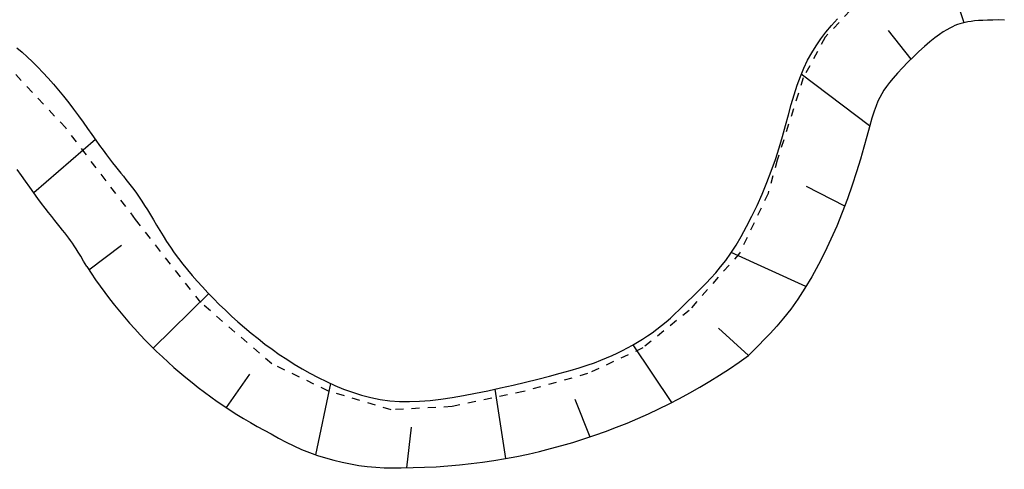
# Model space of a CAD drawing. Extents: x 446224 to 446791, y 446199 to 447379.
# Tile 28 of 113: x 446290 to 446351, y 446882 to 446910. Entities that reach past the tile are written whole.
import ezdxf

# ---------------------------------------------------------------- set-up
doc = ezdxf.new("R2010")
doc.units = 0
doc.header["$LTSCALE"] = 2
doc.header["$MEASUREMENT"] = 0
doc.linetypes.add('ACAD_ISO10W100W', pattern=[0.5, 0.25, -0.25])
doc.layers.add('DB-Gewerbegebiet', color=15, linetype='CONTINUOUS')

msp = doc.modelspace()

# ---------------------------------------------------------------- linework, layer by layer
at = {"layer": 'DB-Gewerbegebiet', "linetype": 'Continuous'}
for p, q in [((446348.502, 446909.454), (446346.926, 446914.209)), ((446339.992, 446908.873), (446340.33, 446909.283)), ((446340.33, 446909.283), (446340.692, 446909.695)), ((446347.786, 446909.209), (446347.617, 446909.124)), ((446347.941, 446909.277), (446347.786, 446909.209)), ((446348.09, 446909.335), (446347.941, 446909.277)), ((446348.24, 446909.384), (446348.09, 446909.335)), ((446348.398, 446909.429), (446348.24, 446909.384)), ((446348.565, 446909.469), (446348.398, 446909.429)), ((446348.742, 446909.504), (446348.565, 446909.469)), ((446348.935, 446909.534), (446348.742, 446909.504)), ((446349.147, 446909.56), (446348.935, 446909.534)), ((446349.384, 446909.582), (446349.147, 446909.56)), ((446349.648, 446909.599), (446349.384, 446909.582)), ((446349.942, 446909.611), (446349.648, 446909.599)), ((446350.266, 446909.618), (446349.942, 446909.611)), ((446350.616, 446909.621), (446350.266, 446909.618)), ((446350.982, 446909.619), (446350.616, 446909.621)), ((446339.677, 446908.459), (446339.992, 446908.873)), ((446345.231, 446907.207), (446343.851, 446908.965)), ((446346.977, 446908.721), (446346.702, 446908.514)), ((446347.218, 446908.886), (446346.977, 446908.721)), ((446347.43, 446909.018), (446347.218, 446908.886)), ((446347.617, 446909.124), (446347.43, 446909.018)), ((446339.111, 446907.599), (446339.383, 446908.036)), ((446339.383, 446908.036), (446339.677, 446908.459)), ((446346.063, 446907.984), (446345.721, 446907.677)), ((446346.393, 446908.266), (446346.063, 446907.984)), ((446346.702, 446908.514), (446346.393, 446908.266)), ((446290.146, 446907.907), (446290.46, 446907.633)), ((446290.46, 446907.633), (446290.778, 446907.343)), ((446338.859, 446907.142), (446339.111, 446907.599)), ((446345.377, 446907.351), (446345.038, 446907.016)), ((446345.721, 446907.677), (446345.377, 446907.351)), ((446290.778, 446907.343), (446291.098, 446907.037)), ((446291.098, 446907.037), (446291.421, 446906.716)), ((446338.627, 446906.659), (446338.859, 446907.142)), ((446345.038, 446907.016), (446344.712, 446906.678)), ((446291.421, 446906.716), (446291.744, 446906.382)), ((446291.744, 446906.382), (446292.067, 446906.034)), ((446338.216, 446905.598), (446338.413, 446906.146)), ((446338.413, 446906.146), (446338.627, 446906.659)), ((446342.678, 446903.089), (446338.472, 446906.289)), ((446344.408, 446906.349), (446344.139, 446906.042)), ((446344.712, 446906.678), (446344.408, 446906.349)), ((446292.067, 446906.034), (446292.389, 446905.673)), ((446292.389, 446905.673), (446292.707, 446905.301)), ((446338.032, 446905.017), (446338.216, 446905.598)), ((446343.911, 446905.766), (446343.721, 446905.517)), ((446344.139, 446906.042), (446343.911, 446905.766)), ((446292.707, 446905.301), (446293.022, 446904.917)), ((446337.855, 446904.407), (446338.032, 446905.017)), ((446343.426, 446905.069), (446343.304, 446904.848)), ((446343.562, 446905.288), (446343.426, 446905.069)), ((446343.721, 446905.517), (446343.562, 446905.288)), ((446293.022, 446904.917), (446293.332, 446904.524)), ((446293.332, 446904.524), (446293.635, 446904.125)), ((446337.678, 446903.771), (446337.855, 446904.407)), ((446343.077, 446904.339), (446342.954, 446903.997)), ((446343.19, 446904.611), (446343.077, 446904.339)), ((446343.304, 446904.848), (446343.19, 446904.611)), ((446293.635, 446904.125), (446293.93, 446903.725)), ((446293.93, 446903.725), (446294.216, 446903.33)), ((446337.498, 446903.112), (446337.678, 446903.771)), ((446342.954, 446903.997), (446342.816, 446903.563)), ((446294.216, 446903.33), (446294.491, 446902.944)), ((446337.307, 446902.433), (446337.498, 446903.112)), ((446342.816, 446903.563), (446342.665, 446903.042)), ((446294.491, 446902.944), (446294.754, 446902.572)), ((446294.754, 446902.572), (446295.004, 446902.22)), ((446342.665, 446903.042), (446342.499, 446902.443)), ((446294.979, 446902.255), (446291.175, 446898.978)), ((446295.004, 446902.22), (446295.239, 446901.891)), ((446295.239, 446901.891), (446295.458, 446901.59)), ((446337.102, 446901.739), (446337.307, 446902.433)), ((446342.499, 446902.443), (446342.316, 446901.776)), ((446295.458, 446901.59), (446295.663, 446901.314)), ((446295.663, 446901.314), (446295.855, 446901.06)), ((446336.875, 446901.031), (446337.102, 446901.739)), ((446342.316, 446901.776), (446342.112, 446901.047)), ((446295.855, 446901.06), (446296.037, 446900.824)), ((446296.037, 446900.824), (446296.211, 446900.603)), ((446336.623, 446900.315), (446336.875, 446901.031)), ((446342.112, 446901.047), (446341.88, 446900.264)), ((446290.415, 446900.048), (446290.155, 446900.413)), ((446296.211, 446900.603), (446296.379, 446900.392)), ((446296.379, 446900.392), (446296.542, 446900.188)), ((446296.542, 446900.188), (446296.703, 446899.989)), ((446336.348, 446899.598), (446336.623, 446900.315)), ((446341.88, 446900.264), (446341.614, 446899.437)), ((446290.674, 446899.683), (446290.415, 446900.048)), ((446290.93, 446899.321), (446290.674, 446899.683)), ((446296.703, 446899.989), (446296.863, 446899.789)), ((446296.863, 446899.789), (446297.023, 446899.587)), ((446297.023, 446899.587), (446297.183, 446899.38)), ((446336.055, 446898.888), (446336.348, 446899.598)), ((446291.183, 446898.967), (446290.93, 446899.321)), ((446291.429, 446898.628), (446291.183, 446898.967)), ((446297.183, 446899.38), (446297.345, 446899.167)), ((446297.345, 446899.167), (446297.508, 446898.945)), ((446297.508, 446898.945), (446297.674, 446898.711)), ((446335.747, 446898.194), (446336.055, 446898.888)), ((446341.151, 446898.159), (446338.787, 446899.358)), ((446341.614, 446899.437), (446341.317, 446898.591)), ((446291.663, 446898.314), (446291.429, 446898.628)), ((446291.883, 446898.023), (446291.663, 446898.314)), ((446297.674, 446898.711), (446297.841, 446898.463)), ((446297.841, 446898.463), (446298.012, 446898.199)), ((446341.317, 446898.591), (446340.994, 446897.749)), ((446292.092, 446897.753), (446291.883, 446898.023)), ((446292.287, 446897.503), (446292.092, 446897.753)), ((446298.012, 446898.199), (446298.186, 446897.918)), ((446298.186, 446897.918), (446298.365, 446897.62)), ((446335.429, 446897.524), (446335.747, 446898.194)), ((446340.994, 446897.749), (446340.652, 446896.92)), ((446292.471, 446897.272), (446292.287, 446897.503)), ((446292.643, 446897.058), (446292.471, 446897.272)), ((446292.804, 446896.858), (446292.643, 446897.058)), ((446298.365, 446897.62), (446298.549, 446897.309)), ((446298.549, 446897.309), (446298.74, 446896.987)), ((446335.103, 446896.886), (446335.429, 446897.524)), ((446292.954, 446896.671), (446292.804, 446896.858)), ((446293.091, 446896.498), (446292.954, 446896.671)), ((446293.218, 446896.335), (446293.091, 446896.498)), ((446298.74, 446896.987), (446298.94, 446896.655)), ((446298.94, 446896.655), (446299.148, 446896.316)), ((446334.776, 446896.289), (446335.103, 446896.886)), ((446340.652, 446896.92), (446340.291, 446896.107)), ((446293.337, 446896.178), (446293.218, 446896.335)), ((446293.45, 446896.024), (446293.337, 446896.178)), ((446293.561, 446895.867), (446293.45, 446896.024)), ((446293.671, 446895.704), (446293.561, 446895.867)), ((446299.148, 446896.316), (446299.367, 446895.972)), ((446299.367, 446895.972), (446299.598, 446895.626)), ((446334.449, 446895.741), (446334.776, 446896.289)), ((446340.291, 446896.107), (446339.915, 446895.315)), ((446293.786, 446895.526), (446293.671, 446895.704)), ((446293.917, 446895.314), (446293.786, 446895.526)), ((446294.071, 446895.058), (446293.917, 446895.314)), ((446296.584, 446895.721), (446294.581, 446894.201)), ((446299.598, 446895.626), (446299.841, 446895.279)), ((446299.841, 446895.279), (446300.097, 446894.931)), ((446333.811, 446894.805), (446334.127, 446895.248)), ((446334.127, 446895.248), (446334.449, 446895.741)), ((446338.755, 446893.199), (446334.156, 446895.291)), ((446339.915, 446895.315), (446339.523, 446894.547)), ((446294.248, 446894.76), (446294.071, 446895.058)), ((446294.447, 446894.424), (446294.248, 446894.76)), ((446300.097, 446894.931), (446300.366, 446894.583)), ((446333.5, 446894.407), (446333.811, 446894.805)), ((446300.366, 446894.583), (446300.648, 446894.233)), ((446300.648, 446894.233), (446300.943, 446893.882)), ((446332.896, 446893.715), (446333.195, 446894.046)), ((446333.195, 446894.046), (446333.5, 446894.407)), ((446339.523, 446894.547), (446339.116, 446893.805)), ((446300.943, 446893.882), (446301.251, 446893.53)), ((446301.251, 446893.53), (446301.572, 446893.175)), ((446332.316, 446893.117), (446332.603, 446893.408)), ((446332.603, 446893.408), (446332.896, 446893.715)), ((446339.116, 446893.805), (446338.692, 446893.094)), ((446301.572, 446893.175), (446301.906, 446892.818)), ((446301.906, 446892.818), (446302.253, 446892.458)), ((446331.76, 446892.561), (446332.035, 446892.837)), ((446332.035, 446892.837), (446332.316, 446893.117)), ((446338.692, 446893.094), (446338.256, 446892.426)), ((446301.962, 446892.76), (446298.533, 446889.407)), ((446302.253, 446892.458), (446302.613, 446892.098)), ((446331.223, 446892.023), (446331.49, 446892.29)), ((446331.49, 446892.29), (446331.76, 446892.561)), ((446338.256, 446892.426), (446337.818, 446891.812)), ((446302.613, 446892.098), (446302.985, 446891.737)), ((446302.985, 446891.737), (446303.367, 446891.378)), ((446330.689, 446891.506), (446330.956, 446891.761)), ((446330.956, 446891.761), (446331.223, 446892.023)), ((446337.818, 446891.812), (446337.383, 446891.255)), ((446303.367, 446891.378), (446303.761, 446891.022)), ((446303.761, 446891.022), (446304.164, 446890.67)), ((446329.867, 446890.787), (446330.146, 446891.019)), ((446330.146, 446891.019), (446330.42, 446891.258)), ((446330.42, 446891.258), (446330.689, 446891.506)), ((446337.383, 446891.255), (446336.961, 446890.755)), ((446304.164, 446890.67), (446304.576, 446890.324)), ((446329.287, 446890.353), (446329.58, 446890.566)), ((446329.58, 446890.566), (446329.867, 446890.787)), ((446333.362, 446890.626), (446335.225, 446888.954)), ((446336.961, 446890.755), (446336.56, 446890.312)), ((446304.576, 446890.324), (446304.997, 446889.985)), ((446304.997, 446889.985), (446305.426, 446889.654)), ((446328.068, 446889.588), (446328.377, 446889.767)), ((446328.377, 446889.767), (446328.684, 446889.954)), ((446328.684, 446889.954), (446328.988, 446890.149)), ((446328.988, 446890.149), (446329.287, 446890.353)), ((446336.19, 446889.924), (446335.86, 446889.59)), ((446336.56, 446890.312), (446336.19, 446889.924)), ((446305.426, 446889.654), (446305.864, 446889.332)), ((446305.864, 446889.332), (446306.31, 446889.019)), ((446327.134, 446889.097), (446327.446, 446889.254)), ((446327.446, 446889.254), (446327.757, 446889.417)), ((446327.757, 446889.417), (446328.068, 446889.588)), ((446328.095, 446889.604), (446330.47, 446886.044)), ((446335.572, 446889.303), (446335.304, 446889.034)), ((446335.86, 446889.59), (446335.572, 446889.303)), ((446306.31, 446889.019), (446306.766, 446888.715)), ((446306.766, 446888.715), (446307.232, 446888.42)), ((446325.719, 446888.501), (446326.115, 446888.65)), ((446326.115, 446888.65), (446326.477, 446888.797)), ((446326.477, 446888.797), (446326.814, 446888.946)), ((446326.814, 446888.946), (446327.134, 446889.097)), ((446335.304, 446889.034), (446335.225, 446888.954)), ((446307.232, 446888.42), (446307.709, 446888.136)), ((446307.709, 446888.136), (446308.197, 446887.861)), ((446323.623, 446887.853), (446324.239, 446888.027)), ((446324.239, 446888.027), (446324.79, 446888.191)), ((446324.79, 446888.191), (446325.28, 446888.349)), ((446325.28, 446888.349), (446325.719, 446888.501)), ((446304.481, 446887.787), (446303.034, 446885.749)), ((446308.197, 446887.861), (446308.696, 446887.597)), ((446308.696, 446887.597), (446309.208, 446887.343)), ((446309.208, 446887.343), (446309.731, 446887.104)), ((446321.482, 446887.305), (446322.232, 446887.489)), ((446322.232, 446887.489), (446322.95, 446887.673)), ((446322.95, 446887.673), (446323.623, 446887.853)), ((446309.454, 446887.231), (446308.54, 446882.833)), ((446309.731, 446887.104), (446310.267, 446886.882)), ((446310.267, 446886.882), (446310.814, 446886.681)), ((446318.396, 446886.625), (446319.156, 446886.78)), ((446319.156, 446886.78), (446319.931, 446886.948)), ((446319.579, 446886.872), (446320.252, 446882.602)), ((446319.931, 446886.948), (446320.711, 446887.124)), ((446320.711, 446887.124), (446321.482, 446887.305)), ((446310.814, 446886.681), (446311.372, 446886.505)), ((446311.372, 446886.505), (446311.941, 446886.356)), ((446311.941, 446886.356), (446312.521, 446886.239)), ((446312.521, 446886.239), (446313.112, 446886.157)), ((446313.112, 446886.157), (446313.713, 446886.112)), ((446314.327, 446886.103), (446314.956, 446886.126)), ((446314.956, 446886.126), (446315.601, 446886.179)), ((446315.601, 446886.179), (446316.266, 446886.258)), ((446316.266, 446886.258), (446316.952, 446886.36)), ((446316.952, 446886.36), (446317.661, 446886.484)), ((446317.661, 446886.484), (446318.396, 446886.625)), ((446324.517, 446886.263), (446325.445, 446883.928)), ((446313.713, 446886.112), (446314.327, 446886.103)), ((446314.425, 446884.529), (446314.144, 446882.033))]:
    msp.add_line(p, q, dxfattribs=at)
at = {"layer": 'DB-Gewerbegebiet', "linetype": 'ACAD_ISO10W100W'}
for p, q in [((446342.168, 446910.924), (446339.933, 446908.558)), ((446339.933, 446908.558), (446338.592, 446906.057)), ((446293.149, 446902.972), (446289.517, 446906.841)), ((446338.592, 446906.057), (446336.989, 446900.986)), ((446297.455, 446897.335), (446293.149, 446902.972)), ((446336.988, 446900.993), (446336.423, 446898.928)), ((446336.992, 446901.001), (446336.988, 446900.993)), ((446336.423, 446898.928), (446334.68, 446895.266)), ((446301.464, 446892.217), (446297.455, 446897.335)), ((446334.68, 446895.266), (446331.556, 446891.725)), ((446305.844, 446888.434), (446301.464, 446892.217)), ((446331.556, 446891.725), (446328.711, 446889.413)), ((446328.711, 446889.413), (446325.303, 446887.828)), ((446309.348, 446886.755), (446305.844, 446888.434)), ((446325.303, 446887.828), (446321.351, 446886.731)), ((446313.193, 446885.606), (446309.348, 446886.755)), ((446321.351, 446886.731), (446316.954, 446885.795)), ((446316.954, 446885.795), (446313.193, 446885.606))]:
    msp.add_line(p, q, dxfattribs=at)
at = {"layer": 'DB-Gewerbegebiet', "linetype": 'Continuous'}
for centre, major_axis, start_param, end_param in [((446319.615, 446910.748), (29.723, 4.057), 3.581333, 4.098442), ((446313.822, 446918.579), (36.212, 4.942), 4.576888, 5.202393), ((446313.326, 446896.572), (14.415, 1.969), 4.033549, 4.611033)]:
    msp.add_ellipse(centre, major_axis=major_axis, ratio=1, start_param=start_param, end_param=end_param, dxfattribs=at)

doc.saveas('drawing.dxf')
